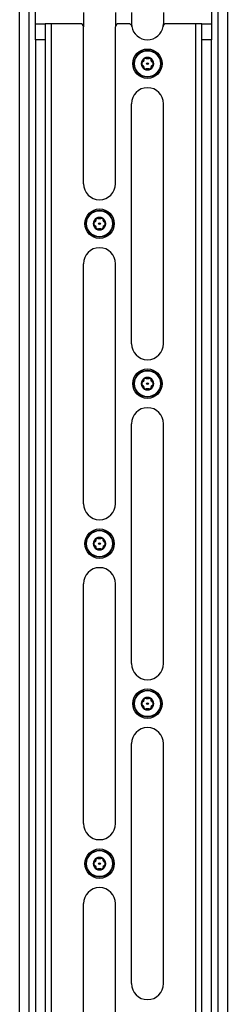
# Model space of a CAD drawing. Header units: inches. Extents: x 0.3 to 33.8, y 0.2 to 21.7.
# Tile 72 of 90: x 25.745 to 26, y 11.06 to 12.271. Entities that reach past the tile are written whole.
import ezdxf

# ---------------------------------------------------------------- set-up
doc = ezdxf.new("R2010")
doc.units = ezdxf.units.IN
doc.header["$MEASUREMENT"] = 0

msp = doc.modelspace()

# ---------------------------------------------------------------- linework, layer by layer
at = {"color": 7, "linetype": 'Continuous', "lineweight": 25}
for p, q in [((25.7642, 12.26632), (25.7642, 12.85687)), ((25.98074, 12.85687), (25.98074, 12.26632)), ((25.74452, 10.41593), (25.74452, 12.83719)), ((25.75633, 10.41593), (25.75633, 12.83719)), ((25.98861, 12.83719), (25.98861, 10.41593)), ((26.00042, 12.83719), (26.00042, 10.41593)), ((25.82326, 12.2801), (25.82326, 12.26238)), ((25.86263, 12.2801), (25.86263, 12.26238)), ((25.88231, 12.2801), (25.88231, 12.26632)), ((25.92168, 12.2801), (25.92168, 12.26632)), ((25.7642, 12.26632), (25.77601, 12.26632)), ((25.7642, 12.24663), (25.7642, 12.26632)), ((25.77601, 12.26632), (25.77601, 12.24663)), ((25.78389, 12.26632), (25.77601, 12.26632)), ((25.78389, 10.27813), (25.78389, 12.26632)), ((25.81932, 12.26632), (25.78389, 12.26632)), ((25.82326, 12.06947), (25.82326, 12.26238)), ((25.86263, 12.06947), (25.86263, 12.26238)), ((25.87871, 12.26632), (25.86656, 12.26632)), ((25.88231, 12.26632), (25.88259, 12.26304)), ((25.92141, 12.26304), (25.92168, 12.26632)), ((25.96105, 12.26632), (25.92529, 12.26632)), ((25.96105, 12.26632), (25.96105, 10.27813)), ((25.96893, 12.26632), (25.96105, 12.26632)), ((25.96893, 12.24663), (25.96893, 12.26632)), ((25.96893, 12.26632), (25.98074, 12.26632)), ((25.98074, 12.26632), (25.98074, 12.24663)), ((25.7642, 12.24663), (25.7642, 10.29782)), ((25.77601, 12.24663), (25.7642, 12.24663)), ((25.77601, 12.24663), (25.77601, 10.29782)), ((25.96893, 10.29782), (25.96893, 12.24663)), ((25.98074, 12.24663), (25.96893, 12.24663)), ((25.98074, 10.29782), (25.98074, 12.24663)), ((25.88231, 11.87262), (25.88231, 12.16789)), ((25.92168, 11.87262), (25.92168, 12.16789)), ((25.82326, 11.67577), (25.82326, 11.97104)), ((25.86263, 11.67577), (25.86263, 11.97104)), ((25.88231, 11.47892), (25.88231, 11.77419)), ((25.92168, 11.47892), (25.92168, 11.77419)), ((25.82326, 11.28207), (25.82326, 11.57734)), ((25.86263, 11.28207), (25.86263, 11.57734)), ((25.88231, 11.08522), (25.88231, 11.38049)), ((25.92168, 11.08522), (25.92168, 11.38049)), ((25.82326, 10.88837), (25.82326, 11.18364)), ((25.86263, 10.88837), (25.86263, 11.18364))]:
    msp.add_line(p, q, dxfattribs=at)
for centre, radius in [((25.902, 12.21711), 0.01807), ((25.902, 12.21711), 0.01654), ((25.902, 12.21711), 0.016), ((25.902, 12.21711), 0.00108), ((25.84294, 12.02026), 0.01807), ((25.84294, 12.02026), 0.01654), ((25.84294, 12.02026), 0.016), ((25.84294, 12.02026), 0.00108), ((25.902, 11.82341), 0.01807), ((25.902, 11.82341), 0.01654), ((25.902, 11.82341), 0.016), ((25.902, 11.82341), 0.00108), ((25.84294, 11.62656), 0.01807), ((25.84294, 11.62656), 0.01654), ((25.84294, 11.62656), 0.016), ((25.84294, 11.62656), 0.00108), ((25.902, 11.42971), 0.01807), ((25.902, 11.42971), 0.01654), ((25.902, 11.42971), 0.016), ((25.902, 11.42971), 0.00108), ((25.84294, 11.23286), 0.01807), ((25.84294, 11.23286), 0.01654), ((25.84294, 11.23286), 0.016), ((25.84294, 11.23286), 0.00108)]:
    msp.add_circle(centre, radius, dxfattribs=at)
for centre, radius, start, end in [((25.81932, 12.26238), 0.00394, 0, 90), ((25.86656, 12.26238), 0.00394, 90, 180), ((25.87871, 12.26238), 0.00394, 9.59407, 90), ((25.902, 12.26632), 0.01969, 189.59407, 350.40593), ((25.92529, 12.26238), 0.00394, 90, 170.40593), ((25.902, 12.21711), 0.00776, 120, 180), ((25.902, 12.21711), 0.00704, 108.0167, 131.9833), ((25.902, 12.21711), 0.00776, 60, 120), ((25.902, 12.21711), 0.00704, 48.0167, 71.9833), ((25.902, 12.21711), 0.00776, 0, 60), ((25.902, 12.21711), 0.00776, 180, 240), ((25.902, 12.21711), 0.00704, 168.0167, 191.9833), ((25.902, 12.21711), 0.00704, 228.0167, 251.9833), ((25.902, 12.21711), 0.00704, 288.0167, 311.9833), ((25.902, 12.21711), 0.00776, 300, 0), ((25.902, 12.21711), 0.00704, 348.0167, 11.9833), ((25.902, 12.21711), 0.00776, 240, 300), ((25.902, 12.16789), 0.01969, 0, 180), ((25.84294, 12.06947), 0.01969, 180, 0), ((25.84294, 12.02026), 0.00776, 120, 180), ((25.84294, 12.02026), 0.00776, 180, 240), ((25.84294, 12.02026), 0.00704, 168.0167, 191.9833), ((25.84294, 12.02026), 0.00704, 108.0167, 131.9833), ((25.84294, 12.02026), 0.00776, 60, 120), ((25.84294, 12.02026), 0.00704, 48.0167, 71.9833), ((25.84294, 12.02026), 0.00776, 0, 60), ((25.84294, 12.02026), 0.00776, 300, 0), ((25.84294, 12.02026), 0.00704, 348.0167, 11.9833), ((25.84294, 12.02026), 0.00704, 228.0167, 251.9833), ((25.84294, 12.02026), 0.00776, 240, 300), ((25.84294, 12.02026), 0.00704, 288.0167, 311.9833), ((25.84294, 11.97104), 0.01969, 0, 180), ((25.902, 11.87262), 0.01969, 180, 0), ((25.902, 11.82341), 0.00776, 120, 180), ((25.902, 11.82341), 0.00704, 168.0167, 191.9833), ((25.902, 11.82341), 0.00704, 108.0167, 131.9833), ((25.902, 11.82341), 0.00776, 60, 120), ((25.902, 11.82341), 0.00704, 48.0167, 71.9833), ((25.902, 11.82341), 0.00776, 0, 60), ((25.902, 11.82341), 0.00704, 348.0167, 11.9833), ((25.902, 11.82341), 0.00776, 180, 240), ((25.902, 11.82341), 0.00704, 228.0167, 251.9833), ((25.902, 11.82341), 0.00776, 240, 300), ((25.902, 11.82341), 0.00704, 288.0167, 311.9833), ((25.902, 11.82341), 0.00776, 300, 0), ((25.902, 11.77419), 0.01969, 0, 180), ((25.84294, 11.67577), 0.01969, 180, 0), ((25.84294, 11.62656), 0.00776, 120, 180), ((25.84294, 11.62656), 0.00704, 108.0167, 131.9833), ((25.84294, 11.62656), 0.00776, 60, 120), ((25.84294, 11.62656), 0.00704, 48.0167, 71.9833), ((25.84294, 11.62656), 0.00776, 0, 60), ((25.84294, 11.62656), 0.00776, 180, 240), ((25.84294, 11.62656), 0.00704, 168.0167, 191.9833), ((25.84294, 11.62656), 0.00704, 228.0167, 251.9833), ((25.84294, 11.62656), 0.00776, 240, 300), ((25.84294, 11.62656), 0.00704, 288.0167, 311.9833), ((25.84294, 11.62656), 0.00776, 300, 0), ((25.84294, 11.62656), 0.00704, 348.0167, 11.9833), ((25.84294, 11.57734), 0.01969, 0, 180), ((25.902, 11.47892), 0.01969, 180, 0), ((25.902, 11.42971), 0.00776, 120, 180), ((25.902, 11.42971), 0.00704, 108.0167, 131.9833), ((25.902, 11.42971), 0.00776, 60, 120), ((25.902, 11.42971), 0.00704, 48.0167, 71.9833), ((25.902, 11.42971), 0.00776, 0, 60), ((25.902, 11.42971), 0.00776, 180, 240), ((25.902, 11.42971), 0.00704, 168.0167, 191.9833), ((25.902, 11.42971), 0.00704, 228.0167, 251.9833), ((25.902, 11.42971), 0.00704, 288.0167, 311.9833), ((25.902, 11.42971), 0.00776, 300, 0), ((25.902, 11.42971), 0.00704, 348.0167, 11.9833), ((25.902, 11.42971), 0.00776, 240, 300), ((25.902, 11.38049), 0.01969, 0, 180), ((25.84294, 11.28207), 0.01969, 180, 0), ((25.84294, 11.23286), 0.00776, 120, 180), ((25.84294, 11.23286), 0.00776, 180, 240), ((25.84294, 11.23286), 0.00704, 168.0167, 191.9833), ((25.84294, 11.23286), 0.00704, 108.0167, 131.9833), ((25.84294, 11.23286), 0.00776, 60, 120), ((25.84294, 11.23286), 0.00704, 48.0167, 71.9833), ((25.84294, 11.23286), 0.00776, 0, 60), ((25.84294, 11.23286), 0.00776, 300, 0), ((25.84294, 11.23286), 0.00704, 348.0167, 11.9833), ((25.84294, 11.23286), 0.00704, 228.0167, 251.9833), ((25.84294, 11.23286), 0.00776, 240, 300), ((25.84294, 11.23286), 0.00704, 288.0167, 311.9833), ((25.84294, 11.18364), 0.01969, 0, 180), ((25.902, 11.08522), 0.01969, 180, 0)]:
    msp.add_arc(centre, radius, start, end, dxfattribs=at)
for points, knots in [([(25.89733, 12.22203), (25.8973, 12.22225), (25.89726, 12.22262), (25.89746, 12.22317), (25.89774, 12.22357), (25.898, 12.22374), (25.89812, 12.22382)], [0, 0, 0, 0, 0.3581797, 0.6058432, 0.814947, 1, 1, 1, 1]), ([(25.89812, 12.22382), (25.89814, 12.22383), (25.89828, 12.22392), (25.89859, 12.22403), (25.89903, 12.22406), (25.89953, 12.22397), (25.89987, 12.22379), (25.90004, 12.22364), (25.90007, 12.22361)], [0, 0, 0, 0, 0.0252796, 0.2148223, 0.4059788, 0.6203329, 0.939981, 1, 1, 1, 1]), ([(25.90393, 12.22361), (25.90382, 12.22353), (25.90362, 12.22336), (25.90316, 12.22312), (25.9026, 12.22295), (25.90191, 12.22291), (25.90125, 12.22299), (25.90059, 12.22321), (25.90025, 12.22347), (25.90007, 12.22361)], [0, 0, 0, 0, 0.11371348, 0.21525982, 0.38871399, 0.51809082, 0.64749367, 0.81389498, 1, 1, 1, 1]), ([(25.90588, 12.22382), (25.90586, 12.22383), (25.90571, 12.22392), (25.90541, 12.22403), (25.90496, 12.22406), (25.90446, 12.22397), (25.90412, 12.22379), (25.90395, 12.22364), (25.90393, 12.22361)], [0, 0, 0, 0, 0.02527963, 0.2148223, 0.40597884, 0.62033294, 0.93998098, 1, 1, 1, 1]), ([(25.90667, 12.22203), (25.90669, 12.22225), (25.90673, 12.22262), (25.90654, 12.22317), (25.90625, 12.22357), (25.906, 12.22374), (25.90588, 12.22382)], [0, 0, 0, 0, 0.3581797, 0.6058432, 0.814947, 1, 1, 1, 1]), ([(25.8954, 12.21869), (25.89519, 12.2186), (25.89485, 12.21845), (25.89448, 12.21801), (25.89428, 12.21756), (25.89425, 12.21725), (25.89424, 12.21711)], [0, 0, 0, 0, 0.3581684, 0.6058341, 0.8149391, 1, 1, 1, 1]), ([(25.89424, 12.21711), (25.89424, 12.21709), (25.89424, 12.21692), (25.8943, 12.2166), (25.89449, 12.2162), (25.89482, 12.21581), (25.89515, 12.21561), (25.89536, 12.21554), (25.8954, 12.21553)], [0, 0, 0, 0, 0.0252729, 0.214816, 0.4059721, 0.6203251, 0.9399707, 1, 1, 1, 1]), ([(25.89733, 12.22203), (25.89735, 12.2219), (25.89739, 12.22164), (25.89737, 12.22113), (25.89723, 12.22055), (25.89693, 12.21993), (25.89653, 12.2194), (25.89601, 12.21894), (25.89561, 12.21878), (25.8954, 12.21869)], [0, 0, 0, 0, 0.11371348, 0.21525982, 0.38871399, 0.51809082, 0.64749367, 0.81389498, 1, 1, 1, 1]), ([(25.8954, 12.21553), (25.89553, 12.21548), (25.89577, 12.21538), (25.8962, 12.21511), (25.89664, 12.2147), (25.89702, 12.21413), (25.89728, 12.21352), (25.89741, 12.21284), (25.89736, 12.21241), (25.89733, 12.21218)], [0, 0, 0, 0, 0.1137135, 0.2152598, 0.388714, 0.5180908, 0.6474937, 0.813895, 1, 1, 1, 1]), ([(25.89733, 12.21218), (25.8973, 12.21196), (25.89726, 12.21159), (25.89746, 12.21105), (25.89774, 12.21065), (25.898, 12.21047), (25.89812, 12.21039)], [0, 0, 0, 0, 0.3581797, 0.6058432, 0.814947, 1, 1, 1, 1]), ([(25.90007, 12.2106), (25.90017, 12.21069), (25.90038, 12.21085), (25.90083, 12.21109), (25.9014, 12.21126), (25.90208, 12.21131), (25.90274, 12.21123), (25.9034, 12.211), (25.90375, 12.21074), (25.90393, 12.2106)], [0, 0, 0, 0, 0.1137135, 0.2152598, 0.388714, 0.5180908, 0.6474937, 0.813895, 1, 1, 1, 1]), ([(25.90588, 12.21039), (25.90589, 12.2104), (25.90604, 12.21049), (25.90628, 12.21069), (25.90654, 12.21106), (25.90671, 12.21154), (25.90672, 12.21192), (25.90667, 12.21215), (25.90667, 12.21218)], [0, 0, 0, 0, 0.0251933, 0.214741, 0.4058918, 0.6202317, 0.9398492, 1, 1, 1, 1]), ([(25.9086, 12.21869), (25.90847, 12.21874), (25.90822, 12.21883), (25.90779, 12.21911), (25.90736, 12.21951), (25.90698, 12.22008), (25.90672, 12.22069), (25.90658, 12.22138), (25.90664, 12.2218), (25.90667, 12.22203)], [0, 0, 0, 0, 0.1137135, 0.2152598, 0.388714, 0.5180908, 0.6474937, 0.813895, 1, 1, 1, 1]), ([(25.90667, 12.21218), (25.90664, 12.21232), (25.9066, 12.21258), (25.90662, 12.21309), (25.90676, 12.21367), (25.90706, 12.21428), (25.90746, 12.21481), (25.90799, 12.21527), (25.90839, 12.21544), (25.9086, 12.21553)], [0, 0, 0, 0, 0.1137135, 0.2152598, 0.388714, 0.5180908, 0.6474937, 0.813895, 1, 1, 1, 1]), ([(25.90975, 12.21711), (25.90975, 12.21713), (25.90975, 12.2173), (25.90969, 12.21761), (25.9095, 12.21802), (25.90917, 12.2184), (25.90885, 12.2186), (25.90863, 12.21868), (25.9086, 12.21869)], [0, 0, 0, 0, 0.0252729, 0.214816, 0.4059721, 0.6203251, 0.9399707, 1, 1, 1, 1]), ([(25.9086, 12.21553), (25.9088, 12.21561), (25.90914, 12.21576), (25.90951, 12.21621), (25.90972, 12.21665), (25.90974, 12.21696), (25.90975, 12.21711)], [0, 0, 0, 0, 0.3581684, 0.6058341, 0.8149391, 1, 1, 1, 1]), ([(25.89812, 12.21039), (25.89814, 12.21038), (25.89828, 12.2103), (25.89859, 12.21019), (25.89903, 12.21015), (25.89953, 12.21024), (25.89987, 12.21043), (25.90004, 12.21058), (25.90007, 12.2106)], [0, 0, 0, 0, 0.0252796, 0.2148223, 0.4059788, 0.6203329, 0.939981, 1, 1, 1, 1]), ([(25.90393, 12.2106), (25.90411, 12.21047), (25.90441, 12.21025), (25.90498, 12.21015), (25.90546, 12.21019), (25.90574, 12.21033), (25.90588, 12.21039)], [0, 0, 0, 0, 0.3580347, 0.6057264, 0.8148457, 1, 1, 1, 1]), ([(25.83634, 12.02184), (25.83614, 12.02175), (25.8358, 12.0216), (25.83542, 12.02116), (25.83522, 12.02071), (25.8352, 12.0204), (25.83519, 12.02026)], [0, 0, 0, 0, 0.3581684, 0.6058341, 0.8149391, 1, 1, 1, 1]), ([(25.83519, 12.02026), (25.83519, 12.02024), (25.83519, 12.02007), (25.83524, 12.01975), (25.83543, 12.01935), (25.83576, 12.01896), (25.83609, 12.01876), (25.83631, 12.01869), (25.83634, 12.01867)], [0, 0, 0, 0, 0.0252729, 0.214816, 0.4059721, 0.6203251, 0.9399707, 1, 1, 1, 1]), ([(25.83827, 12.02518), (25.83829, 12.02505), (25.83834, 12.02479), (25.83831, 12.02428), (25.83818, 12.0237), (25.83788, 12.02308), (25.83748, 12.02255), (25.83695, 12.02209), (25.83655, 12.02193), (25.83634, 12.02184)], [0, 0, 0, 0, 0.11371348, 0.21525982, 0.38871399, 0.51809082, 0.64749367, 0.81389498, 1, 1, 1, 1]), ([(25.83634, 12.01867), (25.83647, 12.01863), (25.83672, 12.01853), (25.83715, 12.01826), (25.83758, 12.01785), (25.83796, 12.01728), (25.83822, 12.01667), (25.83836, 12.01599), (25.8383, 12.01556), (25.83827, 12.01533)], [0, 0, 0, 0, 0.1137135, 0.2152598, 0.388714, 0.5180908, 0.6474937, 0.813895, 1, 1, 1, 1]), ([(25.83827, 12.02518), (25.83825, 12.0254), (25.83821, 12.02577), (25.8384, 12.02632), (25.83869, 12.02671), (25.83894, 12.02689), (25.83906, 12.02697)], [0, 0, 0, 0, 0.3581797, 0.6058432, 0.814947, 1, 1, 1, 1]), ([(25.83906, 12.02697), (25.83908, 12.02698), (25.83923, 12.02707), (25.83953, 12.02718), (25.83998, 12.02721), (25.84048, 12.02712), (25.84081, 12.02694), (25.84099, 12.02679), (25.84101, 12.02676)], [0, 0, 0, 0, 0.0252796, 0.2148223, 0.4059788, 0.6203329, 0.939981, 1, 1, 1, 1]), ([(25.84487, 12.02676), (25.84477, 12.02668), (25.84456, 12.02651), (25.84411, 12.02627), (25.84354, 12.0261), (25.84285, 12.02606), (25.8422, 12.02614), (25.84154, 12.02636), (25.84119, 12.02662), (25.84101, 12.02676)], [0, 0, 0, 0, 0.11371348, 0.21525982, 0.38871399, 0.51809082, 0.64749367, 0.81389498, 1, 1, 1, 1]), ([(25.84682, 12.02697), (25.8468, 12.02698), (25.84666, 12.02707), (25.84635, 12.02718), (25.84591, 12.02721), (25.84541, 12.02712), (25.84507, 12.02694), (25.8449, 12.02679), (25.84487, 12.02676)], [0, 0, 0, 0, 0.02527963, 0.2148223, 0.40597884, 0.62033294, 0.93998098, 1, 1, 1, 1]), ([(25.84761, 12.02518), (25.84764, 12.0254), (25.84768, 12.02577), (25.84748, 12.02632), (25.8472, 12.02671), (25.84694, 12.02689), (25.84682, 12.02697)], [0, 0, 0, 0, 0.3581797, 0.6058432, 0.814947, 1, 1, 1, 1]), ([(25.84954, 12.02184), (25.84941, 12.02189), (25.84917, 12.02198), (25.84874, 12.02225), (25.8483, 12.02266), (25.84792, 12.02323), (25.84766, 12.02384), (25.84752, 12.02453), (25.84758, 12.02495), (25.84761, 12.02518)], [0, 0, 0, 0, 0.1137135, 0.2152598, 0.388714, 0.5180908, 0.6474937, 0.813895, 1, 1, 1, 1]), ([(25.84761, 12.01533), (25.84759, 12.01547), (25.84755, 12.01573), (25.84757, 12.01624), (25.84771, 12.01682), (25.84801, 12.01743), (25.84841, 12.01796), (25.84893, 12.01842), (25.84933, 12.01859), (25.84954, 12.01867)], [0, 0, 0, 0, 0.1137135, 0.2152598, 0.388714, 0.5180908, 0.6474937, 0.813895, 1, 1, 1, 1]), ([(25.8507, 12.02026), (25.8507, 12.02028), (25.8507, 12.02044), (25.85064, 12.02076), (25.85045, 12.02117), (25.85012, 12.02155), (25.84979, 12.02175), (25.84958, 12.02183), (25.84954, 12.02184)], [0, 0, 0, 0, 0.0252729, 0.214816, 0.4059721, 0.6203251, 0.9399707, 1, 1, 1, 1]), ([(25.84954, 12.01867), (25.84974, 12.01876), (25.85009, 12.01891), (25.85046, 12.01936), (25.85066, 12.0198), (25.85069, 12.02011), (25.8507, 12.02026)], [0, 0, 0, 0, 0.3581684, 0.6058341, 0.8149391, 1, 1, 1, 1]), ([(25.83827, 12.01533), (25.83825, 12.01511), (25.83821, 12.01474), (25.8384, 12.0142), (25.83869, 12.0138), (25.83894, 12.01362), (25.83906, 12.01354)], [0, 0, 0, 0, 0.3581797, 0.6058432, 0.814947, 1, 1, 1, 1]), ([(25.83906, 12.01354), (25.83908, 12.01353), (25.83923, 12.01345), (25.83953, 12.01334), (25.83998, 12.0133), (25.84048, 12.01339), (25.84081, 12.01358), (25.84099, 12.01373), (25.84101, 12.01375)], [0, 0, 0, 0, 0.0252796, 0.2148223, 0.4059788, 0.6203329, 0.939981, 1, 1, 1, 1]), ([(25.84101, 12.01375), (25.84112, 12.01384), (25.84132, 12.014), (25.84178, 12.01424), (25.84234, 12.01441), (25.84303, 12.01446), (25.84369, 12.01438), (25.84435, 12.01415), (25.84469, 12.01389), (25.84487, 12.01375)], [0, 0, 0, 0, 0.1137135, 0.2152598, 0.388714, 0.5180908, 0.6474937, 0.813895, 1, 1, 1, 1]), ([(25.84487, 12.01375), (25.84505, 12.01362), (25.84535, 12.0134), (25.84592, 12.0133), (25.84641, 12.01334), (25.84669, 12.01348), (25.84682, 12.01354)], [0, 0, 0, 0, 0.3580347, 0.6057264, 0.8148457, 1, 1, 1, 1]), ([(25.84682, 12.01354), (25.84684, 12.01355), (25.84698, 12.01364), (25.84723, 12.01384), (25.84748, 12.01421), (25.84765, 12.01469), (25.84766, 12.01507), (25.84762, 12.0153), (25.84761, 12.01533)], [0, 0, 0, 0, 0.0251933, 0.214741, 0.4058918, 0.6202317, 0.9398492, 1, 1, 1, 1]), ([(25.8954, 11.82499), (25.89519, 11.8249), (25.89485, 11.82475), (25.89448, 11.82431), (25.89428, 11.82386), (25.89425, 11.82355), (25.89424, 11.82341)], [0, 0, 0, 0, 0.3581684, 0.6058341, 0.8149391, 1, 1, 1, 1]), ([(25.89733, 11.82833), (25.89735, 11.82819), (25.89739, 11.82794), (25.89737, 11.82743), (25.89723, 11.82685), (25.89693, 11.82623), (25.89653, 11.8257), (25.89601, 11.82524), (25.89561, 11.82508), (25.8954, 11.82499)], [0, 0, 0, 0, 0.11371348, 0.21525982, 0.38871399, 0.51809082, 0.64749367, 0.81389498, 1, 1, 1, 1]), ([(25.89733, 11.82833), (25.8973, 11.82855), (25.89726, 11.82892), (25.89746, 11.82947), (25.89774, 11.82986), (25.898, 11.83004), (25.89812, 11.83012)], [0, 0, 0, 0, 0.3581797, 0.6058432, 0.814947, 1, 1, 1, 1]), ([(25.89812, 11.83012), (25.89814, 11.83013), (25.89828, 11.83022), (25.89859, 11.83032), (25.89903, 11.83036), (25.89953, 11.83027), (25.89987, 11.83009), (25.90004, 11.82994), (25.90007, 11.82991)], [0, 0, 0, 0, 0.0252796, 0.2148223, 0.4059788, 0.6203329, 0.939981, 1, 1, 1, 1]), ([(25.90393, 11.82991), (25.90382, 11.82983), (25.90362, 11.82966), (25.90316, 11.82942), (25.9026, 11.82925), (25.90191, 11.8292), (25.90125, 11.82929), (25.90059, 11.82951), (25.90025, 11.82977), (25.90007, 11.82991)], [0, 0, 0, 0, 0.11371348, 0.21525982, 0.38871399, 0.51809082, 0.64749367, 0.81389498, 1, 1, 1, 1]), ([(25.90588, 11.83012), (25.90586, 11.83013), (25.90571, 11.83022), (25.90541, 11.83032), (25.90496, 11.83036), (25.90446, 11.83027), (25.90412, 11.83009), (25.90395, 11.82994), (25.90393, 11.82991)], [0, 0, 0, 0, 0.02527963, 0.2148223, 0.40597884, 0.62033294, 0.93998098, 1, 1, 1, 1]), ([(25.90667, 11.82833), (25.90669, 11.82855), (25.90673, 11.82892), (25.90654, 11.82947), (25.90625, 11.82986), (25.906, 11.83004), (25.90588, 11.83012)], [0, 0, 0, 0, 0.3581797, 0.6058432, 0.814947, 1, 1, 1, 1]), ([(25.9086, 11.82499), (25.90847, 11.82504), (25.90822, 11.82513), (25.90779, 11.8254), (25.90736, 11.82581), (25.90698, 11.82638), (25.90672, 11.82699), (25.90658, 11.82767), (25.90664, 11.8281), (25.90667, 11.82833)], [0, 0, 0, 0, 0.1137135, 0.2152598, 0.388714, 0.5180908, 0.6474937, 0.813895, 1, 1, 1, 1]), ([(25.90975, 11.82341), (25.90975, 11.82343), (25.90975, 11.82359), (25.90969, 11.82391), (25.9095, 11.82432), (25.90917, 11.8247), (25.90885, 11.8249), (25.90863, 11.82498), (25.9086, 11.82499)], [0, 0, 0, 0, 0.0252729, 0.214816, 0.4059721, 0.6203251, 0.9399707, 1, 1, 1, 1]), ([(25.89424, 11.82341), (25.89424, 11.82339), (25.89424, 11.82322), (25.8943, 11.8229), (25.89449, 11.8225), (25.89482, 11.82211), (25.89515, 11.82191), (25.89536, 11.82184), (25.8954, 11.82182)], [0, 0, 0, 0, 0.0252729, 0.214816, 0.4059721, 0.6203251, 0.9399707, 1, 1, 1, 1]), ([(25.8954, 11.82182), (25.89553, 11.82178), (25.89577, 11.82168), (25.8962, 11.82141), (25.89664, 11.821), (25.89702, 11.82043), (25.89728, 11.81982), (25.89741, 11.81914), (25.89736, 11.81871), (25.89733, 11.81848)], [0, 0, 0, 0, 0.1137135, 0.2152598, 0.388714, 0.5180908, 0.6474937, 0.813895, 1, 1, 1, 1]), ([(25.89733, 11.81848), (25.8973, 11.81826), (25.89726, 11.81789), (25.89746, 11.81735), (25.89774, 11.81695), (25.898, 11.81677), (25.89812, 11.81669)], [0, 0, 0, 0, 0.3581797, 0.6058432, 0.814947, 1, 1, 1, 1]), ([(25.89812, 11.81669), (25.89814, 11.81668), (25.89828, 11.8166), (25.89859, 11.81649), (25.89903, 11.81645), (25.89953, 11.81654), (25.89987, 11.81673), (25.90004, 11.81688), (25.90007, 11.8169)], [0, 0, 0, 0, 0.0252796, 0.2148223, 0.4059788, 0.6203329, 0.939981, 1, 1, 1, 1]), ([(25.90007, 11.8169), (25.90017, 11.81699), (25.90038, 11.81715), (25.90083, 11.81739), (25.9014, 11.81756), (25.90208, 11.81761), (25.90274, 11.81753), (25.9034, 11.8173), (25.90375, 11.81704), (25.90393, 11.8169)], [0, 0, 0, 0, 0.1137135, 0.2152598, 0.388714, 0.5180908, 0.6474937, 0.813895, 1, 1, 1, 1]), ([(25.90393, 11.8169), (25.90411, 11.81677), (25.90441, 11.81655), (25.90498, 11.81645), (25.90546, 11.81649), (25.90574, 11.81663), (25.90588, 11.81669)], [0, 0, 0, 0, 0.3580347, 0.6057264, 0.8148457, 1, 1, 1, 1]), ([(25.90588, 11.81669), (25.90589, 11.8167), (25.90604, 11.81679), (25.90628, 11.81699), (25.90654, 11.81736), (25.90671, 11.81784), (25.90672, 11.81822), (25.90667, 11.81845), (25.90667, 11.81848)], [0, 0, 0, 0, 0.0251933, 0.214741, 0.4058918, 0.6202317, 0.9398492, 1, 1, 1, 1]), ([(25.90667, 11.81848), (25.90664, 11.81862), (25.9066, 11.81888), (25.90662, 11.81939), (25.90676, 11.81996), (25.90706, 11.82058), (25.90746, 11.82111), (25.90799, 11.82157), (25.90839, 11.82174), (25.9086, 11.82182)], [0, 0, 0, 0, 0.1137135, 0.2152598, 0.388714, 0.5180908, 0.6474937, 0.813895, 1, 1, 1, 1]), ([(25.9086, 11.82182), (25.9088, 11.82191), (25.90914, 11.82206), (25.90951, 11.82251), (25.90972, 11.82295), (25.90974, 11.82326), (25.90975, 11.82341)], [0, 0, 0, 0, 0.3581684, 0.6058341, 0.8149391, 1, 1, 1, 1]), ([(25.83827, 11.63148), (25.83829, 11.63134), (25.83834, 11.63109), (25.83831, 11.63057), (25.83818, 11.63), (25.83788, 11.62938), (25.83748, 11.62885), (25.83695, 11.62839), (25.83655, 11.62822), (25.83634, 11.62814)], [0, 0, 0, 0, 0.11371348, 0.21525982, 0.38871399, 0.51809082, 0.64749367, 0.81389498, 1, 1, 1, 1]), ([(25.83827, 11.63148), (25.83825, 11.6317), (25.83821, 11.63207), (25.8384, 11.63262), (25.83869, 11.63301), (25.83894, 11.63319), (25.83906, 11.63327)], [0, 0, 0, 0, 0.3581797, 0.6058432, 0.814947, 1, 1, 1, 1]), ([(25.83906, 11.63327), (25.83908, 11.63328), (25.83923, 11.63336), (25.83953, 11.63347), (25.83998, 11.63351), (25.84048, 11.63342), (25.84081, 11.63324), (25.84099, 11.63309), (25.84101, 11.63306)], [0, 0, 0, 0, 0.0252796, 0.2148223, 0.4059788, 0.6203329, 0.939981, 1, 1, 1, 1]), ([(25.84487, 11.63306), (25.84477, 11.63297), (25.84456, 11.63281), (25.84411, 11.63257), (25.84354, 11.6324), (25.84285, 11.63235), (25.8422, 11.63244), (25.84154, 11.63266), (25.84119, 11.63292), (25.84101, 11.63306)], [0, 0, 0, 0, 0.11371348, 0.21525982, 0.38871399, 0.51809082, 0.64749367, 0.81389498, 1, 1, 1, 1]), ([(25.84682, 11.63327), (25.8468, 11.63328), (25.84666, 11.63336), (25.84635, 11.63347), (25.84591, 11.63351), (25.84541, 11.63342), (25.84507, 11.63324), (25.8449, 11.63309), (25.84487, 11.63306)], [0, 0, 0, 0, 0.02527963, 0.2148223, 0.40597884, 0.62033294, 0.93998098, 1, 1, 1, 1]), ([(25.84761, 11.63148), (25.84764, 11.6317), (25.84768, 11.63207), (25.84748, 11.63262), (25.8472, 11.63301), (25.84694, 11.63319), (25.84682, 11.63327)], [0, 0, 0, 0, 0.3581797, 0.6058432, 0.814947, 1, 1, 1, 1]), ([(25.84954, 11.62814), (25.84941, 11.62819), (25.84917, 11.62828), (25.84874, 11.62855), (25.8483, 11.62896), (25.84792, 11.62953), (25.84766, 11.63014), (25.84752, 11.63082), (25.84758, 11.63125), (25.84761, 11.63148)], [0, 0, 0, 0, 0.1137135, 0.2152598, 0.388714, 0.5180908, 0.6474937, 0.813895, 1, 1, 1, 1]), ([(25.83634, 11.62814), (25.83614, 11.62805), (25.8358, 11.6279), (25.83542, 11.62746), (25.83522, 11.62701), (25.8352, 11.6267), (25.83519, 11.62656)], [0, 0, 0, 0, 0.3581684, 0.6058341, 0.8149391, 1, 1, 1, 1]), ([(25.83519, 11.62656), (25.83519, 11.62654), (25.83519, 11.62637), (25.83524, 11.62605), (25.83543, 11.62564), (25.83576, 11.62526), (25.83609, 11.62506), (25.83631, 11.62499), (25.83634, 11.62497)], [0, 0, 0, 0, 0.0252729, 0.214816, 0.4059721, 0.6203251, 0.9399707, 1, 1, 1, 1]), ([(25.83634, 11.62497), (25.83647, 11.62493), (25.83672, 11.62483), (25.83715, 11.62456), (25.83758, 11.62415), (25.83796, 11.62358), (25.83822, 11.62297), (25.83836, 11.62229), (25.8383, 11.62186), (25.83827, 11.62163)], [0, 0, 0, 0, 0.1137135, 0.2152598, 0.388714, 0.5180908, 0.6474937, 0.813895, 1, 1, 1, 1]), ([(25.83827, 11.62163), (25.83825, 11.62141), (25.83821, 11.62104), (25.8384, 11.6205), (25.83869, 11.6201), (25.83894, 11.61992), (25.83906, 11.61984)], [0, 0, 0, 0, 0.3581797, 0.6058432, 0.814947, 1, 1, 1, 1]), ([(25.83906, 11.61984), (25.83908, 11.61983), (25.83923, 11.61975), (25.83953, 11.61964), (25.83998, 11.6196), (25.84048, 11.61969), (25.84081, 11.61988), (25.84099, 11.62003), (25.84101, 11.62005)], [0, 0, 0, 0, 0.0252796, 0.2148223, 0.4059788, 0.6203329, 0.939981, 1, 1, 1, 1]), ([(25.84101, 11.62005), (25.84112, 11.62014), (25.84132, 11.6203), (25.84178, 11.62054), (25.84234, 11.62071), (25.84303, 11.62076), (25.84369, 11.62068), (25.84435, 11.62045), (25.84469, 11.62019), (25.84487, 11.62005)], [0, 0, 0, 0, 0.1137135, 0.2152598, 0.388714, 0.5180908, 0.6474937, 0.813895, 1, 1, 1, 1]), ([(25.84487, 11.62005), (25.84505, 11.61992), (25.84535, 11.6197), (25.84592, 11.6196), (25.84641, 11.61964), (25.84669, 11.61978), (25.84682, 11.61984)], [0, 0, 0, 0, 0.3580347, 0.6057264, 0.8148457, 1, 1, 1, 1]), ([(25.84682, 11.61984), (25.84684, 11.61985), (25.84698, 11.61993), (25.84723, 11.62014), (25.84748, 11.62051), (25.84765, 11.62099), (25.84766, 11.62137), (25.84762, 11.6216), (25.84761, 11.62163)], [0, 0, 0, 0, 0.0251933, 0.214741, 0.4058918, 0.6202317, 0.9398492, 1, 1, 1, 1]), ([(25.84761, 11.62163), (25.84759, 11.62177), (25.84755, 11.62202), (25.84757, 11.62254), (25.84771, 11.62311), (25.84801, 11.62373), (25.84841, 11.62426), (25.84893, 11.62472), (25.84933, 11.62489), (25.84954, 11.62497)], [0, 0, 0, 0, 0.1137135, 0.2152598, 0.388714, 0.5180908, 0.6474937, 0.813895, 1, 1, 1, 1]), ([(25.8507, 11.62656), (25.8507, 11.62658), (25.8507, 11.62674), (25.85064, 11.62706), (25.85045, 11.62747), (25.85012, 11.62785), (25.84979, 11.62805), (25.84958, 11.62813), (25.84954, 11.62814)], [0, 0, 0, 0, 0.0252729, 0.214816, 0.4059721, 0.6203251, 0.9399707, 1, 1, 1, 1]), ([(25.84954, 11.62497), (25.84974, 11.62506), (25.85009, 11.62521), (25.85046, 11.62565), (25.85066, 11.6261), (25.85069, 11.62641), (25.8507, 11.62656)], [0, 0, 0, 0, 0.3581684, 0.6058341, 0.8149391, 1, 1, 1, 1]), ([(25.89733, 11.43463), (25.8973, 11.43485), (25.89726, 11.43522), (25.89746, 11.43576), (25.89774, 11.43616), (25.898, 11.43634), (25.89812, 11.43642)], [0, 0, 0, 0, 0.3581797, 0.6058432, 0.814947, 1, 1, 1, 1]), ([(25.89812, 11.43642), (25.89814, 11.43643), (25.89828, 11.43651), (25.89859, 11.43662), (25.89903, 11.43666), (25.89953, 11.43657), (25.89987, 11.43638), (25.90004, 11.43624), (25.90007, 11.43621)], [0, 0, 0, 0, 0.0252796, 0.2148223, 0.4059788, 0.6203329, 0.939981, 1, 1, 1, 1]), ([(25.90393, 11.43621), (25.90382, 11.43612), (25.90362, 11.43596), (25.90316, 11.43572), (25.9026, 11.43555), (25.90191, 11.4355), (25.90125, 11.43559), (25.90059, 11.43581), (25.90025, 11.43607), (25.90007, 11.43621)], [0, 0, 0, 0, 0.11371348, 0.21525982, 0.38871399, 0.51809082, 0.64749367, 0.81389498, 1, 1, 1, 1]), ([(25.90588, 11.43642), (25.90586, 11.43643), (25.90571, 11.43651), (25.90541, 11.43662), (25.90496, 11.43666), (25.90446, 11.43657), (25.90412, 11.43638), (25.90395, 11.43624), (25.90393, 11.43621)], [0, 0, 0, 0, 0.02527963, 0.2148223, 0.40597884, 0.62033294, 0.93998098, 1, 1, 1, 1]), ([(25.90667, 11.43463), (25.90669, 11.43485), (25.90673, 11.43522), (25.90654, 11.43576), (25.90625, 11.43616), (25.906, 11.43634), (25.90588, 11.43642)], [0, 0, 0, 0, 0.3581797, 0.6058432, 0.814947, 1, 1, 1, 1]), ([(25.8954, 11.43129), (25.89519, 11.4312), (25.89485, 11.43105), (25.89448, 11.43061), (25.89428, 11.43016), (25.89425, 11.42985), (25.89424, 11.42971)], [0, 0, 0, 0, 0.3581684, 0.6058341, 0.8149391, 1, 1, 1, 1]), ([(25.89424, 11.42971), (25.89424, 11.42969), (25.89424, 11.42952), (25.8943, 11.4292), (25.89449, 11.42879), (25.89482, 11.42841), (25.89515, 11.42821), (25.89536, 11.42814), (25.8954, 11.42812)], [0, 0, 0, 0, 0.0252729, 0.214816, 0.4059721, 0.6203251, 0.9399707, 1, 1, 1, 1]), ([(25.89733, 11.43463), (25.89735, 11.43449), (25.89739, 11.43424), (25.89737, 11.43372), (25.89723, 11.43315), (25.89693, 11.43253), (25.89653, 11.432), (25.89601, 11.43154), (25.89561, 11.43137), (25.8954, 11.43129)], [0, 0, 0, 0, 0.11371348, 0.21525982, 0.38871399, 0.51809082, 0.64749367, 0.81389498, 1, 1, 1, 1]), ([(25.8954, 11.42812), (25.89553, 11.42808), (25.89577, 11.42798), (25.8962, 11.42771), (25.89664, 11.4273), (25.89702, 11.42673), (25.89728, 11.42612), (25.89741, 11.42544), (25.89736, 11.42501), (25.89733, 11.42478)], [0, 0, 0, 0, 0.1137135, 0.2152598, 0.388714, 0.5180908, 0.6474937, 0.813895, 1, 1, 1, 1]), ([(25.89733, 11.42478), (25.8973, 11.42456), (25.89726, 11.42419), (25.89746, 11.42365), (25.89774, 11.42325), (25.898, 11.42307), (25.89812, 11.42299)], [0, 0, 0, 0, 0.3581797, 0.6058432, 0.814947, 1, 1, 1, 1]), ([(25.90007, 11.4232), (25.90017, 11.42329), (25.90038, 11.42345), (25.90083, 11.42369), (25.9014, 11.42386), (25.90208, 11.42391), (25.90274, 11.42383), (25.9034, 11.4236), (25.90375, 11.42334), (25.90393, 11.4232)], [0, 0, 0, 0, 0.1137135, 0.2152598, 0.388714, 0.5180908, 0.6474937, 0.813895, 1, 1, 1, 1]), ([(25.90588, 11.42299), (25.90589, 11.423), (25.90604, 11.42308), (25.90628, 11.42329), (25.90654, 11.42366), (25.90671, 11.42414), (25.90672, 11.42452), (25.90667, 11.42475), (25.90667, 11.42478)], [0, 0, 0, 0, 0.0251933, 0.214741, 0.4058918, 0.6202317, 0.9398492, 1, 1, 1, 1]), ([(25.9086, 11.43129), (25.90847, 11.43134), (25.90822, 11.43143), (25.90779, 11.4317), (25.90736, 11.43211), (25.90698, 11.43268), (25.90672, 11.43329), (25.90658, 11.43397), (25.90664, 11.4344), (25.90667, 11.43463)], [0, 0, 0, 0, 0.1137135, 0.2152598, 0.388714, 0.5180908, 0.6474937, 0.813895, 1, 1, 1, 1]), ([(25.90667, 11.42478), (25.90664, 11.42492), (25.9066, 11.42517), (25.90662, 11.42569), (25.90676, 11.42626), (25.90706, 11.42688), (25.90746, 11.42741), (25.90799, 11.42787), (25.90839, 11.42804), (25.9086, 11.42812)], [0, 0, 0, 0, 0.1137135, 0.2152598, 0.388714, 0.5180908, 0.6474937, 0.813895, 1, 1, 1, 1]), ([(25.90975, 11.42971), (25.90975, 11.42973), (25.90975, 11.42989), (25.90969, 11.43021), (25.9095, 11.43062), (25.90917, 11.431), (25.90885, 11.4312), (25.90863, 11.43128), (25.9086, 11.43129)], [0, 0, 0, 0, 0.0252729, 0.214816, 0.4059721, 0.6203251, 0.9399707, 1, 1, 1, 1]), ([(25.9086, 11.42812), (25.9088, 11.42821), (25.90914, 11.42836), (25.90951, 11.4288), (25.90972, 11.42925), (25.90974, 11.42956), (25.90975, 11.42971)], [0, 0, 0, 0, 0.3581684, 0.6058341, 0.8149391, 1, 1, 1, 1]), ([(25.89812, 11.42299), (25.89814, 11.42298), (25.89828, 11.4229), (25.89859, 11.42279), (25.89903, 11.42275), (25.89953, 11.42284), (25.89987, 11.42303), (25.90004, 11.42318), (25.90007, 11.4232)], [0, 0, 0, 0, 0.0252796, 0.2148223, 0.4059788, 0.6203329, 0.939981, 1, 1, 1, 1]), ([(25.90393, 11.4232), (25.90411, 11.42307), (25.90441, 11.42285), (25.90498, 11.42274), (25.90546, 11.42279), (25.90574, 11.42293), (25.90588, 11.42299)], [0, 0, 0, 0, 0.3580347, 0.6057264, 0.8148457, 1, 1, 1, 1]), ([(25.83634, 11.23444), (25.83614, 11.23435), (25.8358, 11.2342), (25.83542, 11.23376), (25.83522, 11.23331), (25.8352, 11.233), (25.83519, 11.23286)], [0, 0, 0, 0, 0.3581684, 0.6058341, 0.8149391, 1, 1, 1, 1]), ([(25.83519, 11.23286), (25.83519, 11.23284), (25.83519, 11.23267), (25.83524, 11.23235), (25.83543, 11.23194), (25.83576, 11.23156), (25.83609, 11.23136), (25.83631, 11.23128), (25.83634, 11.23127)], [0, 0, 0, 0, 0.0252729, 0.214816, 0.4059721, 0.6203251, 0.9399707, 1, 1, 1, 1]), ([(25.83827, 11.23778), (25.83829, 11.23764), (25.83834, 11.23739), (25.83831, 11.23687), (25.83818, 11.2363), (25.83788, 11.23568), (25.83748, 11.23515), (25.83695, 11.23469), (25.83655, 11.23452), (25.83634, 11.23444)], [0, 0, 0, 0, 0.11371348, 0.21525982, 0.38871399, 0.51809082, 0.64749367, 0.81389498, 1, 1, 1, 1]), ([(25.83634, 11.23127), (25.83647, 11.23122), (25.83672, 11.23113), (25.83715, 11.23086), (25.83758, 11.23045), (25.83796, 11.22988), (25.83822, 11.22927), (25.83836, 11.22859), (25.8383, 11.22816), (25.83827, 11.22793)], [0, 0, 0, 0, 0.1137135, 0.2152598, 0.388714, 0.5180908, 0.6474937, 0.813895, 1, 1, 1, 1]), ([(25.83827, 11.23778), (25.83825, 11.238), (25.83821, 11.23837), (25.8384, 11.23891), (25.83869, 11.23931), (25.83894, 11.23949), (25.83906, 11.23957)], [0, 0, 0, 0, 0.3581797, 0.6058432, 0.814947, 1, 1, 1, 1]), ([(25.83906, 11.23957), (25.83908, 11.23958), (25.83923, 11.23966), (25.83953, 11.23977), (25.83998, 11.23981), (25.84048, 11.23972), (25.84081, 11.23953), (25.84099, 11.23938), (25.84101, 11.23936)], [0, 0, 0, 0, 0.0252796, 0.2148223, 0.4059788, 0.6203329, 0.939981, 1, 1, 1, 1]), ([(25.84487, 11.23936), (25.84477, 11.23927), (25.84456, 11.23911), (25.84411, 11.23887), (25.84354, 11.2387), (25.84285, 11.23865), (25.8422, 11.23874), (25.84154, 11.23896), (25.84119, 11.23922), (25.84101, 11.23936)], [0, 0, 0, 0, 0.11371348, 0.21525982, 0.38871399, 0.51809082, 0.64749367, 0.81389498, 1, 1, 1, 1]), ([(25.84682, 11.23957), (25.8468, 11.23958), (25.84666, 11.23966), (25.84635, 11.23977), (25.84591, 11.23981), (25.84541, 11.23972), (25.84507, 11.23953), (25.8449, 11.23938), (25.84487, 11.23936)], [0, 0, 0, 0, 0.02527963, 0.2148223, 0.40597884, 0.62033294, 0.93998098, 1, 1, 1, 1]), ([(25.84761, 11.23778), (25.84764, 11.238), (25.84768, 11.23837), (25.84748, 11.23891), (25.8472, 11.23931), (25.84694, 11.23949), (25.84682, 11.23957)], [0, 0, 0, 0, 0.3581797, 0.6058432, 0.814947, 1, 1, 1, 1]), ([(25.84954, 11.23444), (25.84941, 11.23449), (25.84917, 11.23458), (25.84874, 11.23485), (25.8483, 11.23526), (25.84792, 11.23583), (25.84766, 11.23644), (25.84752, 11.23712), (25.84758, 11.23755), (25.84761, 11.23778)], [0, 0, 0, 0, 0.1137135, 0.2152598, 0.388714, 0.5180908, 0.6474937, 0.813895, 1, 1, 1, 1]), ([(25.84761, 11.22793), (25.84759, 11.22807), (25.84755, 11.22832), (25.84757, 11.22884), (25.84771, 11.22941), (25.84801, 11.23003), (25.84841, 11.23056), (25.84893, 11.23102), (25.84933, 11.23119), (25.84954, 11.23127)], [0, 0, 0, 0, 0.1137135, 0.2152598, 0.388714, 0.5180908, 0.6474937, 0.813895, 1, 1, 1, 1]), ([(25.8507, 11.23286), (25.8507, 11.23287), (25.8507, 11.23304), (25.85064, 11.23336), (25.85045, 11.23377), (25.85012, 11.23415), (25.84979, 11.23435), (25.84958, 11.23443), (25.84954, 11.23444)], [0, 0, 0, 0, 0.0252729, 0.214816, 0.4059721, 0.6203251, 0.9399707, 1, 1, 1, 1]), ([(25.84954, 11.23127), (25.84974, 11.23136), (25.85009, 11.23151), (25.85046, 11.23195), (25.85066, 11.2324), (25.85069, 11.23271), (25.8507, 11.23286)], [0, 0, 0, 0, 0.3581684, 0.6058341, 0.8149391, 1, 1, 1, 1]), ([(25.83827, 11.22793), (25.83825, 11.22771), (25.83821, 11.22734), (25.8384, 11.2268), (25.83869, 11.2264), (25.83894, 11.22622), (25.83906, 11.22614)], [0, 0, 0, 0, 0.3581797, 0.6058432, 0.814947, 1, 1, 1, 1]), ([(25.83906, 11.22614), (25.83908, 11.22613), (25.83923, 11.22605), (25.83953, 11.22594), (25.83998, 11.2259), (25.84048, 11.22599), (25.84081, 11.22618), (25.84099, 11.22633), (25.84101, 11.22635)], [0, 0, 0, 0, 0.0252796, 0.2148223, 0.4059788, 0.6203329, 0.939981, 1, 1, 1, 1]), ([(25.84101, 11.22635), (25.84112, 11.22644), (25.84132, 11.2266), (25.84178, 11.22684), (25.84234, 11.22701), (25.84303, 11.22706), (25.84369, 11.22697), (25.84435, 11.22675), (25.84469, 11.22649), (25.84487, 11.22635)], [0, 0, 0, 0, 0.1137135, 0.2152598, 0.388714, 0.5180908, 0.6474937, 0.813895, 1, 1, 1, 1]), ([(25.84487, 11.22635), (25.84505, 11.22622), (25.84535, 11.226), (25.84592, 11.22589), (25.84641, 11.22594), (25.84669, 11.22608), (25.84682, 11.22614)], [0, 0, 0, 0, 0.3580347, 0.6057264, 0.8148457, 1, 1, 1, 1]), ([(25.84682, 11.22614), (25.84684, 11.22615), (25.84698, 11.22623), (25.84723, 11.22644), (25.84748, 11.22681), (25.84765, 11.22729), (25.84766, 11.22767), (25.84762, 11.2279), (25.84761, 11.22793)], [0, 0, 0, 0, 0.0251933, 0.214741, 0.4058918, 0.6202317, 0.9398492, 1, 1, 1, 1])]:
    msp.add_open_spline(points, degree=3, knots=knots, dxfattribs=at)

doc.saveas('drawing.dxf')
